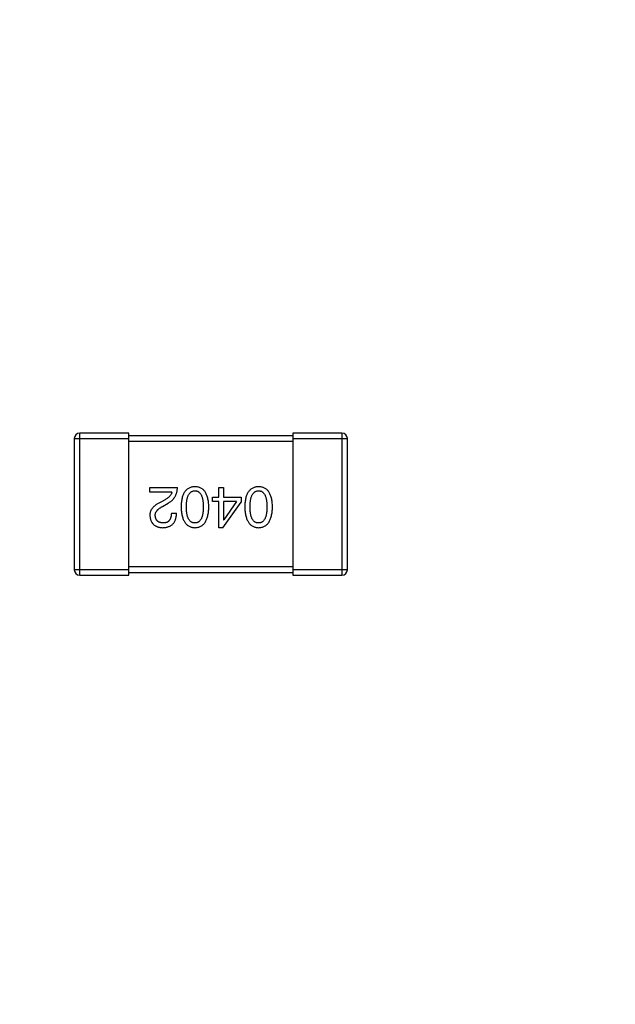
# Model space of a CAD drawing. Header units: millimetres. Extents: x -21 to 173, y -170 to -77.
# Tile 40 of 95: x 135.58 to 137.76, y -146.81 to -143.21. Entities that reach past the tile are written whole.
import ezdxf

# ---------------------------------------------------------------- set-up
doc = ezdxf.new("R2010")
doc.units = ezdxf.units.MM
doc.header["$LTSCALE"] = 1.21
doc.header["$MEASUREMENT"] = 0
doc.header["$PDMODE"] = 3
doc.header["$PDSIZE"] = 0.3125
doc.layers.get('0').update_dxf_attribs({"linetype": 'CONTINUOUS'})
doc.layers.get('DEFPOINTS').update_dxf_attribs({"linetype": 'CONTINUOUS'})
doc.layers.add('Dim', color=3, linetype='CONTINUOUS', lineweight=25)
doc.styles.get("Standard").update_dxf_attribs({"font": 'txt', "width": 0.8})
doc.dimstyles.get("Standard").update_dxf_attribs({"dimtxt": 0.15625, "dimasz": 0.1875, "dimexe": 0.125, "dimexo": 0.0625, "dimgap": 0.09, "dimtad": 0, "dimtih": 1, "dimtoh": 1, "dimzin": 4, "dimdsep": 46, "dimtxsty": 'STANDARD', "dimblk": '_FILLED', "dimblk1": '_FILLED', "dimblk2": '_FILLED', "dimcen": 0.09, "dimazin": 1, "dimtp": 0.01, "dimtm": 0.01, "dimtfac": 1, "dimtofl": 0, "dimtmove": 0, "dimatfit": 3, "dimldrblk": '_FILLED', "dimfxl": 1, "dimtolj": 1, "dimtzin": 4, "dimarcsym": 0})

# ---------------------------------------------------------------- blocks, each defined once
blk = doc.blocks.new('_FILLED')
at = {"color": 0, "linetype": 'ByBlock'}
blk.add_solid([(0, 0), (-1, 0.1667), (-1, -0.1667)], dxfattribs=at)
blk = doc.blocks.new('*D65')
at = {"layer": 'DEFPOINTS', "color": 0}
for p in [(105.5298, -92.6324), (171.1468, -92.6324), (151.3452, -159.3324)]:
    blk.add_point(p, dxfattribs=at)
at = {"layer": 'Dim', "color": 0, "lineweight": -2}
for p, q in [((105.5923, -92.6324), (171.2718, -92.6324)), ((171.1468, -95.1324), (171.1468, -122.059)), ((171.1468, -156.8324), (171.1468, -129.9057)), ((151.4077, -159.3324), (171.2718, -159.3324))]:
    blk.add_line(p, q, dxfattribs=at)
at = {"layer": 'Dim', "color": 0, "lineweight": -2, "xscale": 2.5, "yscale": 2.5, "zscale": 2.5}
for p, rotation in [((171.1468, -92.6324), 90), ((171.1468, -159.3324), 270)]:
    blk.add_blockref('_FILLED', p, dxfattribs=dict(at, rotation=rotation))
at = {"layer": 'Dim', "color": 0, "insert": (171.1468, -125.9824), "char_height": 2.5, "attachment_point": 5, "rotation": 90, "line_spacing_factor": 2.5}
blk.add_mtext('\\A1;66.70', dxfattribs=at)

msp = doc.modelspace()

# ---------------------------------------------------------------- linework, layer by layer
at = {"color": 7, "linetype": 'Continuous'}
for p, q in [((135.9795, -144.7224), (135.7995, -144.7224)), ((135.7995, -145.2424), (135.7995, -144.7224)), ((135.9795, -145.2424), (135.9795, -144.7224)), ((136.5795, -144.7324), (135.9795, -144.7324)), ((136.7595, -144.7224), (136.5795, -144.7224)), ((136.5795, -144.7224), (136.5795, -145.2424)), ((136.7595, -144.7224), (136.7595, -145.2424)), ((135.7795, -144.7424), (135.9795, -144.7424)), ((135.7795, -144.7424), (135.7795, -145.2224)), ((135.9795, -144.7524), (136.5795, -144.7524)), ((136.5795, -144.7424), (136.7795, -144.7424)), ((136.7795, -145.2224), (136.7795, -144.7424)), ((136.0563, -144.9212), (136.1571, -144.9212)), ((136.0563, -144.9384), (136.0563, -144.9212)), ((136.1367, -144.9384), (136.0563, -144.9384)), ((136.3083, -144.9212), (136.3264, -144.9212)), ((136.3083, -144.9572), (136.3083, -144.9212)), ((136.3264, -144.9212), (136.3264, -144.9572)), ((136.1121, -144.9662), (136.0965, -144.9753)), ((136.103, -144.9908), (136.1227, -144.9794)), ((136.2862, -144.9572), (136.3083, -144.9572)), ((136.2862, -144.9728), (136.2862, -144.9572)), ((136.3083, -144.9728), (136.2862, -144.9728)), ((136.3083, -145.0687), (136.3083, -144.9728)), ((136.3239, -145.0687), (136.3911, -144.9753)), ((136.3264, -144.9572), (136.3911, -144.9572)), ((136.3739, -144.9728), (136.3264, -144.9728)), ((136.3264, -144.9728), (136.3264, -145.04)), ((136.3739, -144.9728), (136.3272, -145.04)), ((136.3911, -144.9572), (136.3911, -144.9753)), ((136.135, -145.0154), (136.1539, -145.0154)), ((136.3264, -145.04), (136.3272, -145.04)), ((136.3239, -145.0687), (136.3083, -145.0687)), ((135.9795, -145.2224), (135.7795, -145.2224)), ((136.5795, -145.2124), (135.9795, -145.2124)), ((135.9795, -145.2324), (136.5795, -145.2324)), ((136.7795, -145.2224), (136.5795, -145.2224)), ((135.7995, -145.2424), (135.9795, -145.2424)), ((136.5795, -145.2424), (136.7595, -145.2424))]:
    msp.add_line(p, q, dxfattribs=at)
for centre, start, end in [((135.7995, -144.7424), 90, 180), ((136.7595, -144.7424), 0, 90), ((135.7995, -145.2224), 180, 270), ((136.7595, -145.2224), 270, 0)]:
    msp.add_arc(centre, 0.02, start, end, dxfattribs=at)
for points, knots in [([(136.1367, -144.9384), (136.1364, -144.9397), (136.1359, -144.9423), (136.1342, -144.9461), (136.1321, -144.9497), (136.1293, -144.9533), (136.1259, -144.9567), (136.1218, -144.96), (136.1172, -144.9633), (136.1138, -144.9652), (136.1121, -144.9662)], [0, 0, 0, 0, 0.103034, 0.208166, 0.318255, 0.434664, 0.559728, 0.695394, 0.841708, 1, 1, 1, 1]), ([(136.1227, -144.9794), (136.1241, -144.9786), (136.1268, -144.9771), (136.1306, -144.9746), (136.1342, -144.9719), (136.1375, -144.969), (136.1406, -144.966), (136.1433, -144.9628), (136.1459, -144.9594), (136.1482, -144.9558), (136.1502, -144.9521), (136.152, -144.9482), (136.1535, -144.9441), (136.1547, -144.9398), (136.1558, -144.9354), (136.1565, -144.9308), (136.157, -144.9261), (136.1571, -144.9228), (136.1571, -144.9212)], [0, 0, 0, 0, 0.065828, 0.130094, 0.192451, 0.254037, 0.313974, 0.373757, 0.433048, 0.492243, 0.551902, 0.611758, 0.672678, 0.734814, 0.798569, 0.863693, 0.930488, 1, 1, 1, 1]), ([(136.2213, -144.9187), (136.2193, -144.9188), (136.2154, -144.919), (136.2098, -144.9199), (136.2045, -144.9215), (136.1996, -144.9235), (136.1951, -144.9262), (136.191, -144.9294), (136.1872, -144.9332), (136.1838, -144.9376), (136.1808, -144.9425), (136.1782, -144.948), (136.176, -144.954), (136.1741, -144.9606), (136.1726, -144.9678), (136.1715, -144.9755), (136.1707, -144.9838), (136.1705, -144.9895), (136.1704, -144.9925)], [0, 0, 0, 0, 0.059134, 0.115603, 0.169236, 0.221572, 0.273254, 0.32474, 0.377319, 0.431815, 0.488555, 0.548609, 0.612242, 0.680182, 0.75251, 0.829782, 0.91231, 1, 1, 1, 1]), ([(136.1901, -144.9925), (136.1901, -144.9901), (136.1902, -144.9856), (136.1905, -144.979), (136.1911, -144.9728), (136.192, -144.9671), (136.1931, -144.9618), (136.1944, -144.957), (136.196, -144.9526), (136.1978, -144.9487), (136.1999, -144.9452), (136.2022, -144.9421), (136.2047, -144.9395), (136.2076, -144.9374), (136.2107, -144.9357), (136.214, -144.9345), (136.2175, -144.9337), (136.22, -144.9335), (136.2213, -144.9335)], [0, 0, 0, 0, 0.094834, 0.184067, 0.267029, 0.344713, 0.417334, 0.484367, 0.546941, 0.604717, 0.65953, 0.710539, 0.759381, 0.806382, 0.853027, 0.900623, 0.949121, 1, 1, 1, 1]), ([(136.2721, -144.9925), (136.272, -144.9895), (136.2718, -144.9838), (136.271, -144.9755), (136.2699, -144.9678), (136.2684, -144.9606), (136.2665, -144.954), (136.2643, -144.948), (136.2617, -144.9425), (136.2587, -144.9376), (136.2553, -144.9332), (136.2516, -144.9294), (136.2474, -144.9262), (136.2429, -144.9235), (136.238, -144.9215), (136.2328, -144.9199), (136.2271, -144.919), (136.2233, -144.9188), (136.2213, -144.9187)], [0, 0, 0, 0, 0.087693, 0.170223, 0.247496, 0.319826, 0.387768, 0.451403, 0.511459, 0.568358, 0.622671, 0.675251, 0.726739, 0.778422, 0.830759, 0.884394, 0.940865, 1, 1, 1, 1]), ([(136.2213, -144.9335), (136.2225, -144.9335), (136.2249, -144.9336), (136.2284, -144.9343), (136.2316, -144.9354), (136.2346, -144.9371), (136.2374, -144.9392), (136.2399, -144.9417), (136.2421, -144.9448), (136.2441, -144.9483), (136.2459, -144.9522), (136.2475, -144.9566), (136.2487, -144.9615), (136.2498, -144.9668), (136.2506, -144.9726), (136.2512, -144.9788), (136.2515, -144.9855), (136.2516, -144.9901), (136.2516, -144.9925)], [0, 0, 0, 0, 0.049766, 0.097012, 0.143225, 0.188786, 0.235079, 0.282962, 0.333687, 0.387747, 0.445963, 0.508657, 0.576545, 0.649868, 0.72822, 0.812712, 0.903543, 1, 1, 1, 1]), ([(136.4544, -144.9187), (136.4524, -144.9188), (136.4485, -144.919), (136.4429, -144.9199), (136.4377, -144.9215), (136.4328, -144.9235), (136.4283, -144.9262), (136.4241, -144.9294), (136.4204, -144.9332), (136.417, -144.9376), (136.414, -144.9425), (136.4114, -144.948), (136.4091, -144.954), (136.4073, -144.9606), (136.4058, -144.9678), (136.4047, -144.9755), (136.4039, -144.9838), (136.4037, -144.9895), (136.4036, -144.9925)], [0, 0, 0, 0, 0.059134, 0.115603, 0.169236, 0.221572, 0.273254, 0.32474, 0.377319, 0.431815, 0.488555, 0.548609, 0.612242, 0.680182, 0.75251, 0.829782, 0.91231, 1, 1, 1, 1]), ([(136.4233, -144.9925), (136.4233, -144.9901), (136.4233, -144.9856), (136.4237, -144.979), (136.4243, -144.9728), (136.4251, -144.9671), (136.4262, -144.9618), (136.4276, -144.957), (136.4291, -144.9526), (136.4309, -144.9487), (136.433, -144.9452), (136.4354, -144.9421), (136.4379, -144.9395), (136.4407, -144.9374), (136.4438, -144.9357), (136.4471, -144.9345), (136.4507, -144.9337), (136.4532, -144.9335), (136.4544, -144.9335)], [0, 0, 0, 0, 0.094834, 0.184067, 0.267029, 0.344713, 0.417334, 0.484367, 0.546941, 0.604717, 0.65953, 0.710539, 0.759381, 0.806382, 0.853027, 0.900623, 0.949121, 1, 1, 1, 1]), ([(136.5052, -144.9925), (136.5051, -144.9895), (136.5049, -144.9838), (136.5042, -144.9755), (136.5031, -144.9678), (136.5016, -144.9606), (136.4997, -144.954), (136.4974, -144.948), (136.4949, -144.9425), (136.4918, -144.9376), (136.4885, -144.9332), (136.4847, -144.9294), (136.4806, -144.9262), (136.4761, -144.9235), (136.4712, -144.9215), (136.4659, -144.9199), (136.4603, -144.919), (136.4564, -144.9188), (136.4544, -144.9187)], [0, 0, 0, 0, 0.087693, 0.170223, 0.247496, 0.319826, 0.387768, 0.451403, 0.511459, 0.568358, 0.622671, 0.675251, 0.726739, 0.778422, 0.830759, 0.884394, 0.940865, 1, 1, 1, 1]), ([(136.4544, -144.9335), (136.4556, -144.9335), (136.458, -144.9336), (136.4615, -144.9343), (136.4648, -144.9354), (136.4677, -144.9371), (136.4705, -144.9392), (136.473, -144.9417), (136.4753, -144.9448), (136.4773, -144.9483), (136.479, -144.9522), (136.4806, -144.9566), (136.4818, -144.9615), (136.4829, -144.9668), (136.4837, -144.9726), (136.4843, -144.9788), (136.4847, -144.9855), (136.4847, -144.9901), (136.4847, -144.9925)], [0, 0, 0, 0, 0.049766, 0.097012, 0.143225, 0.188786, 0.235079, 0.282962, 0.333687, 0.387747, 0.445963, 0.508657, 0.576545, 0.649868, 0.72822, 0.812712, 0.903543, 1, 1, 1, 1]), ([(136.0965, -144.9753), (136.0948, -144.976), (136.0915, -144.9776), (136.0868, -144.9801), (136.0824, -144.9827), (136.0783, -144.9853), (136.0746, -144.9881), (136.0712, -144.9909), (136.0682, -144.9939), (136.0656, -144.9969), (136.0632, -145), (136.0612, -145.0033), (136.0595, -145.0066), (136.0581, -145.01), (136.0572, -145.0135), (136.0565, -145.0171), (136.0562, -145.0207), (136.0563, -145.0232), (136.0563, -145.0244)], [0, 0, 0, 0, 0.082731, 0.161257, 0.236138, 0.307554, 0.375712, 0.440848, 0.502916, 0.562567, 0.619798, 0.675716, 0.73039, 0.78386, 0.837315, 0.890547, 0.944917, 1, 1, 1, 1]), ([(136.076, -145.0253), (136.076, -145.0245), (136.0759, -145.0228), (136.076, -145.0204), (136.0764, -145.0181), (136.077, -145.0157), (136.0779, -145.0134), (136.079, -145.0112), (136.0804, -145.0089), (136.082, -145.0068), (136.0837, -145.0046), (136.0858, -145.0025), (136.0881, -145.0005), (136.0906, -144.9985), (136.0934, -144.9965), (136.0964, -144.9945), (136.0996, -144.9926), (136.1019, -144.9914), (136.103, -144.9908)], [0, 0, 0, 0, 0.052237, 0.103888, 0.155485, 0.207395, 0.259864, 0.31356, 0.369176, 0.4266, 0.486836, 0.550048, 0.61567, 0.685271, 0.75824, 0.834614, 0.915635, 1, 1, 1, 1]), ([(136.103, -145.0687), (136.1051, -145.0686), (136.109, -145.0684), (136.1147, -145.0676), (136.12, -145.0664), (136.1249, -145.0649), (136.1295, -145.0629), (136.1336, -145.0605), (136.1374, -145.0578), (136.1408, -145.0546), (136.1438, -145.0511), (136.1464, -145.0471), (136.1487, -145.0428), (136.1505, -145.0381), (136.1519, -145.033), (136.153, -145.0275), (136.1537, -145.0216), (136.1538, -145.0175), (136.1539, -145.0154)], [0, 0, 0, 0, 0.07282, 0.141057, 0.2062, 0.267672, 0.326735, 0.383519, 0.439188, 0.494454, 0.549628, 0.605958, 0.66397, 0.72402, 0.787502, 0.854127, 0.925065, 1, 1, 1, 1]), ([(136.135, -145.0154), (136.135, -145.0169), (136.1349, -145.0197), (136.1344, -145.0238), (136.1338, -145.0276), (136.1329, -145.0312), (136.1318, -145.0344), (136.1306, -145.0374), (136.129, -145.0401), (136.1273, -145.0425), (136.1253, -145.0446), (136.1231, -145.0465), (136.1207, -145.048), (136.1181, -145.0493), (136.1153, -145.0503), (136.1122, -145.051), (136.1089, -145.0514), (136.1067, -145.0515), (136.1055, -145.0515)], [0, 0, 0, 0, 0.082594, 0.15978, 0.232961, 0.301462, 0.365595, 0.426678, 0.484662, 0.540809, 0.595146, 0.648401, 0.702272, 0.757102, 0.813447, 0.872233, 0.934055, 1, 1, 1, 1]), ([(136.1704, -144.9925), (136.1706, -144.9955), (136.1708, -145.0013), (136.1717, -145.0098), (136.1729, -145.0177), (136.1744, -145.0251), (136.1763, -145.0319), (136.1786, -145.0381), (136.1812, -145.0437), (136.1842, -145.0488), (136.1876, -145.0533), (136.1913, -145.0573), (136.1954, -145.0607), (136.1999, -145.0634), (136.2047, -145.0656), (136.2099, -145.0673), (136.2155, -145.0684), (136.2193, -145.0686), (136.2213, -145.0687)], [0, 0, 0, 0, 0.088475, 0.171606, 0.249595, 0.322626, 0.391327, 0.455765, 0.516374, 0.573675, 0.628522, 0.681161, 0.732559, 0.783563, 0.83504, 0.887639, 0.942585, 1, 1, 1, 1]), ([(136.2213, -145.0515), (136.22, -145.0514), (136.2176, -145.0513), (136.214, -145.0507), (136.2107, -145.0495), (136.2076, -145.0479), (136.2048, -145.0458), (136.2022, -145.0432), (136.1999, -145.0402), (136.1978, -145.0367), (136.196, -145.0327), (136.1944, -145.0283), (136.1931, -145.0235), (136.192, -145.0182), (136.1911, -145.0124), (136.1905, -145.0062), (136.1902, -144.9995), (136.1901, -144.9949), (136.1901, -144.9925)], [0, 0, 0, 0, 0.050604, 0.098688, 0.145699, 0.191791, 0.238625, 0.286717, 0.337546, 0.391814, 0.449755, 0.512106, 0.579685, 0.652048, 0.730262, 0.814146, 0.904281, 1, 1, 1, 1]), ([(136.2516, -144.9925), (136.2516, -144.9949), (136.2515, -144.9995), (136.2512, -145.0062), (136.2506, -145.0124), (136.2498, -145.0182), (136.2487, -145.0235), (136.2475, -145.0284), (136.2459, -145.0327), (136.2441, -145.0367), (136.2421, -145.0402), (136.2399, -145.0432), (136.2373, -145.0458), (136.2346, -145.0479), (136.2316, -145.0495), (136.2284, -145.0507), (136.2249, -145.0513), (136.2225, -145.0514), (136.2213, -145.0515)], [0, 0, 0, 0, 0.096452, 0.187278, 0.271765, 0.350519, 0.423437, 0.491321, 0.554011, 0.612224, 0.666281, 0.717003, 0.764884, 0.811423, 0.856783, 0.902993, 0.950236, 1, 1, 1, 1]), ([(136.2213, -145.0687), (136.2233, -145.0686), (136.2271, -145.0684), (136.2328, -145.0675), (136.238, -145.0659), (136.2429, -145.0638), (136.2474, -145.061), (136.2516, -145.0577), (136.2553, -145.0537), (136.2587, -145.0492), (136.2617, -145.0441), (136.2643, -145.0385), (136.2665, -145.0322), (136.2684, -145.0254), (136.2699, -145.018), (136.271, -145.01), (136.2718, -145.0014), (136.272, -144.9955), (136.2721, -144.9925)], [0, 0, 0, 0, 0.057911, 0.113262, 0.165956, 0.217443, 0.268511, 0.319665, 0.372, 0.426129, 0.483365, 0.543779, 0.607756, 0.676562, 0.749704, 0.827713, 0.911177, 1, 1, 1, 1]), ([(136.4036, -144.9925), (136.4037, -144.9955), (136.404, -145.0013), (136.4048, -145.0098), (136.406, -145.0177), (136.4076, -145.0251), (136.4095, -145.0319), (136.4117, -145.0381), (136.4144, -145.0437), (136.4174, -145.0488), (136.4208, -145.0533), (136.4245, -145.0573), (136.4286, -145.0607), (136.4331, -145.0634), (136.4379, -145.0656), (136.4431, -145.0673), (136.4486, -145.0684), (136.4525, -145.0686), (136.4544, -145.0687)], [0, 0, 0, 0, 0.088475, 0.171606, 0.249595, 0.322626, 0.391327, 0.455765, 0.516374, 0.573675, 0.628522, 0.681161, 0.732559, 0.783563, 0.83504, 0.887639, 0.942585, 1, 1, 1, 1]), ([(136.4544, -145.0515), (136.4532, -145.0514), (136.4507, -145.0513), (136.4471, -145.0507), (136.4438, -145.0495), (136.4407, -145.0479), (136.4379, -145.0458), (136.4353, -145.0432), (136.433, -145.0402), (136.4309, -145.0367), (136.4291, -145.0327), (136.4275, -145.0283), (136.4262, -145.0235), (136.4251, -145.0182), (136.4243, -145.0124), (136.4237, -145.0062), (136.4233, -144.9995), (136.4233, -144.9949), (136.4233, -144.9925)], [0, 0, 0, 0, 0.050604, 0.098688, 0.145699, 0.191791, 0.238625, 0.286717, 0.337546, 0.391814, 0.449755, 0.512106, 0.579685, 0.652048, 0.730262, 0.814146, 0.904281, 1, 1, 1, 1]), ([(136.4544, -145.0687), (136.4564, -145.0686), (136.4603, -145.0684), (136.4659, -145.0675), (136.4712, -145.0659), (136.4761, -145.0638), (136.4806, -145.061), (136.4847, -145.0577), (136.4885, -145.0537), (136.4918, -145.0492), (136.4948, -145.0441), (136.4974, -145.0385), (136.4997, -145.0322), (136.5015, -145.0254), (136.5031, -145.018), (136.5042, -145.01), (136.5049, -145.0014), (136.5051, -144.9955), (136.5052, -144.9925)], [0, 0, 0, 0, 0.057911, 0.113262, 0.165956, 0.217443, 0.268511, 0.319665, 0.372, 0.426129, 0.483365, 0.543779, 0.607756, 0.676562, 0.749704, 0.827713, 0.911177, 1, 1, 1, 1]), ([(136.4847, -144.9925), (136.4847, -144.9949), (136.4847, -144.9995), (136.4843, -145.0062), (136.4837, -145.0124), (136.483, -145.0182), (136.4818, -145.0235), (136.4806, -145.0284), (136.479, -145.0327), (136.4773, -145.0367), (136.4753, -145.0402), (136.473, -145.0432), (136.4705, -145.0458), (136.4678, -145.0479), (136.4648, -145.0495), (136.4615, -145.0507), (136.458, -145.0513), (136.4556, -145.0514), (136.4544, -145.0515)], [0, 0, 0, 0, 0.096452, 0.187278, 0.271765, 0.350519, 0.423437, 0.491321, 0.554011, 0.612224, 0.666281, 0.717003, 0.764884, 0.811423, 0.856783, 0.902993, 0.950236, 1, 1, 1, 1]), ([(136.0563, -145.0244), (136.0565, -145.0261), (136.0567, -145.0294), (136.0575, -145.0342), (136.0586, -145.0387), (136.0601, -145.0429), (136.0619, -145.0467), (136.064, -145.0503), (136.0664, -145.0535), (136.0692, -145.0565), (136.0723, -145.0591), (136.0757, -145.0614), (136.0795, -145.0634), (136.0836, -145.0651), (136.088, -145.0665), (136.0927, -145.0676), (136.0978, -145.0683), (136.1013, -145.0686), (136.103, -145.0687)], [0, 0, 0, 0, 0.070688, 0.137741, 0.201612, 0.262778, 0.321223, 0.378455, 0.434411, 0.490146, 0.546362, 0.603392, 0.662208, 0.723401, 0.787372, 0.85442, 0.925153, 1, 1, 1, 1]), ([(136.1055, -145.0515), (136.1044, -145.0514), (136.1022, -145.0513), (136.099, -145.051), (136.096, -145.0503), (136.0932, -145.0496), (136.0907, -145.0486), (136.0883, -145.0475), (136.0861, -145.0461), (136.0842, -145.0446), (136.0824, -145.0428), (136.0809, -145.0409), (136.0795, -145.0387), (136.0784, -145.0364), (136.0775, -145.0339), (136.0768, -145.0312), (136.0763, -145.0283), (136.0761, -145.0263), (136.076, -145.0253)], [0, 0, 0, 0, 0.076112, 0.148436, 0.216883, 0.281466, 0.34298, 0.402356, 0.459881, 0.51546, 0.571111, 0.62658, 0.683162, 0.741007, 0.801404, 0.863825, 0.930544, 1, 1, 1, 1])]:
    msp.add_open_spline(points, degree=3, knots=knots, dxfattribs=at)

# ---------------------------------------------------------------- dimensions: what is measured, and where the dimension line sits
at = {"layer": 'Dim'}
dim = msp.add_linear_dim(base=(171.1468, -92.6324), p1=(151.3452, -159.3324), p2=(105.5298, -92.6324), angle=90, dimstyle='STANDARD', override={"dimtxt": 2.5, "dimasz": 2.5, "dimtih": 0, "dimtoh": 0, "dimzin": 0, "dimcen": 0.198, "dimadec": 0, "dimazin": 0, "dimtp": 0, "dimtm": 0, "dimtdec": 4, "dimtzin": 0}, dxfattribs=at)
dim.commit()
dim.dimension.update_dxf_attribs({"geometry": '*D65', "text_midpoint": (171.1468, -125.9824)})

doc.saveas('drawing.dxf')
